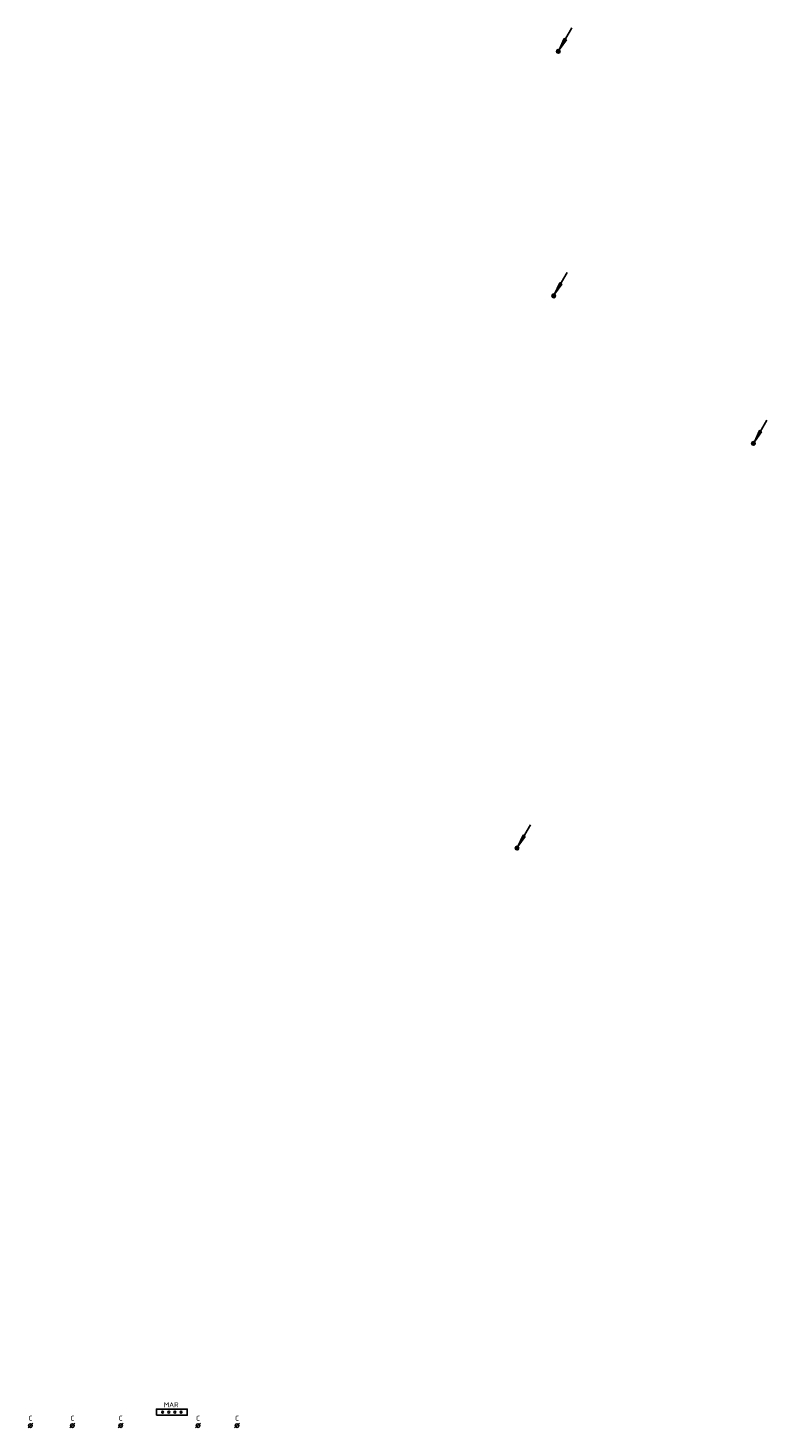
# Model space of a CAD drawing. Header units: millimetres. Extents: x 86646 to 127479, y 144630 to 173101.
# Tile 1 of 2: x 86646 to 101664, y 144630 to 173101. Entities that reach past the tile are written whole.
import ezdxf
from ezdxf.enums import TextEntityAlignment as Align

# ---------------------------------------------------------------- set-up
doc = ezdxf.new("R2010")
doc.units = ezdxf.units.MM
doc.layers.get('0').update_dxf_attribs({"color": 8, "linetype": 'CONTINUOUS'})
for name, color, linetype in [('EB6122--_ATTRIB', 2, 'CONTINUOUS'), ('EL6121--_AARD-NEN1010', 3, 'CONTINUOUS'), ('EL6122--_AARD-NEN3134', 3, 'CONTINUOUS')]:
    doc.layers.add(name, color=color, linetype=linetype)
doc.styles.add('1_8', font='iso', dxfattribs={"width": 0.7, "height": 1.8})
doc.styles.add('2_0', font='iso', dxfattribs={"height": 100})

# ---------------------------------------------------------------- blocks, each defined once
blk = doc.blocks.new('ES111252')
at = {"color": 0}
for p, q in [((5.5, 9.53), (0.37, 0.65)), ((-0.73, 0.15), (0.73, 0.15)), ((-0.6, 0.45), (0.6, 0.45)), ((-0.73, -0.15), (0.73, -0.15)), ((-0.6, -0.45), (0.6, -0.45))]:
    blk.add_line(p, q, dxfattribs=at)
for points in [[(3.31, 4.73), (0.37, 0.65), (2.44, 5.23)], [(2.66, 5.1), (1.25, 2.17), (3.09, 4.85)]]:
    blk.add_lwpolyline(points, close=True, dxfattribs=at)
blk.add_circle((0, 0), 0.75, dxfattribs=at)
at = {"style": '1_8', "flags": 8}
blk.add_attdef('M_CODE', text='', height=1.8, dxfattribs=at).set_placement((0, 0), align=Align.MIDDLE_CENTER)
blk = doc.blocks.new('ES121201')
at = {"color": 0, "linetype": 'ByBlock'}
blk.add_lwpolyline([(-2.5, -1.25), (10, -1.25), (10, 1.25), (-2.5, 1.25)], close=True, dxfattribs=at)
for centre in [(0, 0), (2.5, 0), (5, 0), (7.5, 0)]:
    blk.add_circle(centre, 0.375, dxfattribs=at)
at = {"color": 0, "style": '2_0', "flags": 8}
for tag, p in [('NUMMER', (3.5, 5.5)), ('CODE', (3.5, 3))]:
    blk.add_attdef(tag, text='', height=2, dxfattribs=at).set_placement(p, align=Align.MIDDLE)
at = {"style": '1_8', "flags": 8}
blk.add_attdef('M_CODE', text='', height=1.8, dxfattribs=at).set_placement((0, 0), align=Align.MIDDLE_CENTER)
blk = doc.blocks.new('ES030255')
at = {"color": 0}
blk.add_line((-1, -1), (1, 1), dxfattribs=at)
blk.add_circle((0, 0), 0.75, dxfattribs=at)
at = {"color": 0, "style": '2_0', "flags": 8}
for tag, p in [('NUMMER', (0, 5.5)), ('CODE', (0, 3))]:
    blk.add_attdef(tag, text='', height=2, dxfattribs=at).set_placement(p, align=Align.MIDDLE)
at = {"style": '1_8', "flags": 8}
blk.add_attdef('M_CODE', text='', height=1.8, dxfattribs=at).set_placement((0, 0), align=Align.MIDDLE_CENTER)

msp = doc.modelspace()

# ---------------------------------------------------------------- block references
at = {"layer": 'EL6121--_AARD-NEN1010', "xscale": 50, "yscale": 50, "zscale": 50}
for p in [(97422, 172625), (97330, 167654), (101389, 164652), (96584, 156423)]:
    msp.add_blockref('ES111252', p, dxfattribs=at)
at = {"layer": 'EL6122--_AARD-NEN3134'}
ref = msp.add_blockref('ES121201', (89381, 144952), dxfattribs=dict(at, xscale=50, yscale=50, zscale=50))
ref.add_attrib('CODE', 'MAR', dxfattribs={"layer": 'EB6122--_ATTRIB', "color": 2, "height": 100, "style": '2_0', "flags": 8}).set_placement((89556, 145102), align=Align.MIDDLE)
ref = msp.add_blockref('ES030255', (86696, 144680), dxfattribs=dict(at, xscale=50, yscale=50, zscale=50))
ref.add_attrib('CODE', 'C', dxfattribs={"layer": 'EB6122--_ATTRIB', "color": 2, "height": 100, "style": '2_0', "flags": 8}).set_placement((86696, 144830), align=Align.MIDDLE)
ref = msp.add_blockref('ES030255', (87548, 144680), dxfattribs=dict(at, xscale=50, yscale=50, zscale=50))
ref.add_attrib('CODE', 'C', dxfattribs={"layer": 'EB6122--_ATTRIB', "color": 2, "height": 100, "style": '2_0', "flags": 8}).set_placement((87548, 144830), align=Align.MIDDLE)
ref = msp.add_blockref('ES030255', (88529, 144680), dxfattribs=dict(at, xscale=50, yscale=50, zscale=50))
ref.add_attrib('CODE', 'C', dxfattribs={"layer": 'EB6122--_ATTRIB', "color": 2, "height": 100, "style": '2_0', "flags": 8}).set_placement((88529, 144830), align=Align.MIDDLE)
ref = msp.add_blockref('ES030255', (90102, 144680), dxfattribs=dict(at, xscale=50, yscale=50, zscale=50))
ref.add_attrib('CODE', 'C', dxfattribs={"layer": 'EB6122--_ATTRIB', "color": 2, "height": 100, "style": '2_0', "flags": 8}).set_placement((90102, 144830), align=Align.MIDDLE)
ref = msp.add_blockref('ES030255', (90894, 144680), dxfattribs=dict(at, xscale=50, yscale=50, zscale=50))
ref.add_attrib('CODE', 'C', dxfattribs={"layer": 'EB6122--_ATTRIB', "color": 2, "height": 100, "style": '2_0', "flags": 8}).set_placement((90894, 144830), align=Align.MIDDLE)

doc.saveas('drawing.dxf')
